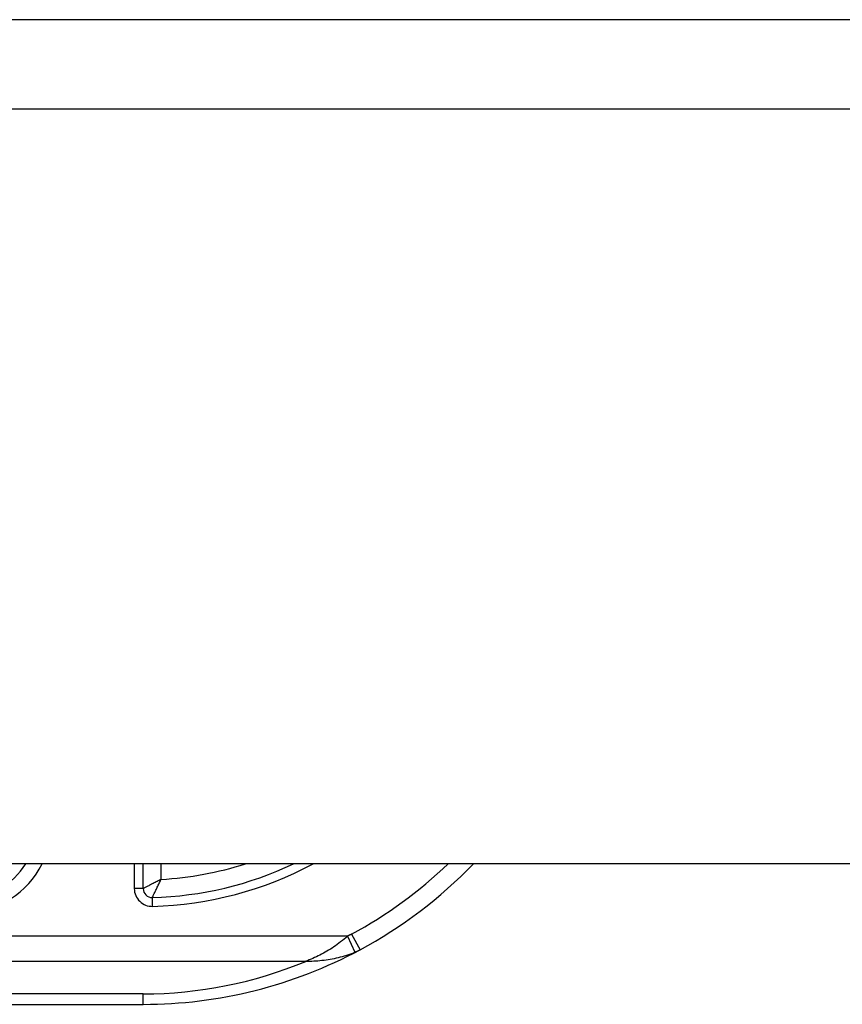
# Model space of a CAD drawing. Header units: inches. Extents: x 20 to 683, y 61 to 320.
# Tile 235 of 256: x 160.512 to 161.423, y 319.232 to 320.322. Entities that reach past the tile are written whole.
import ezdxf

# ---------------------------------------------------------------- set-up
doc = ezdxf.new("R2010")
doc.units = ezdxf.units.IN
doc.header["$MEASUREMENT"] = 0
doc.layers.add('Visible Edges(ANSI)', color=7, linetype='Continuous', lineweight=25)
doc.layers.add('Visible Tangent Edges(ANSI)', color=7, linetype='Continuous', lineweight=25)

msp = doc.modelspace()

# ---------------------------------------------------------------- linework, layer by layer
at = {"layer": 'Visible Edges(ANSI)'}
for p, q in [((92.4468, 320.3219), (164.0518, 320.3219)), ((164.0518, 319.3879), (92.4468, 319.3879)), ((160.6489, 319.3604), (160.6489, 319.3879)), ((160.2845, 319.2323), (160.6489, 319.2323))]:
    msp.add_line(p, q, dxfattribs=at)
for centre, radius, start, end in [((160.452, 319.4292), 0.0787, 270, 328.3385), ((160.6489, 319.7392), 0.3888, 271.4884, 295.3409), ((160.6489, 319.7392), 0.5069, 298.2479, 316.117), ((160.6587, 319.3604), 0.00984, 180, 271.4884), ((160.6489, 319.7392), 0.5069, 270, 298.2479)]:
    msp.add_arc(centre, radius, start, end, dxfattribs=at)
at = {"layer": 'Visible Tangent Edges(ANSI)'}
for p, q in [((164.0518, 320.2229), (92.4468, 320.2229)), ((160.639, 319.3879), (160.639, 319.3604)), ((160.6686, 319.3707), (160.6686, 319.3879)), ((160.6489, 319.3604), (160.639, 319.3604)), ((160.6592, 319.3407), (160.659, 319.3506)), ((160.8748, 319.3077), (160.2847, 319.3077)), ((160.8748, 319.3077), (160.8831, 319.29)), ((160.8795, 319.31), (160.8888, 319.2927)), ((160.2847, 319.2799), (160.8288, 319.2799)), ((160.6489, 319.2439), (160.2846, 319.2439)), ((160.6489, 319.2323), (160.6489, 319.2439))]:
    msp.add_line(p, q, dxfattribs=at)
at = {"layer": 'Visible Tangent Edges(ANSI)', "flags": 128}
for points in [[(160.6686, 319.3707), (160.6675, 319.3701), (160.6664, 319.3695), (160.6653, 319.3689), (160.6642, 319.3684), (160.6631, 319.3678), (160.6621, 319.3672), (160.661, 319.3667), (160.66, 319.3661), (160.6589, 319.3656), (160.6579, 319.3651), (160.6569, 319.3646), (160.6559, 319.3641), (160.655, 319.3636), (160.6541, 319.3631), (160.6532, 319.3627), (160.6524, 319.3623), (160.6517, 319.3619), (160.651, 319.3615), (160.6504, 319.3612), (160.6499, 319.3609), (160.6494, 319.3607), (160.6491, 319.3606), (160.6489, 319.3605), (160.6489, 319.3604)], [(160.659, 319.3506), (160.659, 319.3506), (160.6591, 319.3508), (160.6593, 319.3512), (160.6595, 319.3516), (160.6597, 319.3521), (160.66, 319.3527), (160.6604, 319.3534), (160.6607, 319.3542), (160.6611, 319.355), (160.6616, 319.3559), (160.662, 319.3568), (160.6625, 319.3578), (160.663, 319.3587), (160.6634, 319.3598), (160.6639, 319.3608), (160.6644, 319.3618), (160.6649, 319.3629), (160.6655, 319.364), (160.666, 319.3651), (160.6665, 319.3662), (160.667, 319.3673), (160.6675, 319.3684), (160.668, 319.3695), (160.6686, 319.3707)], [(160.8748, 319.3077), (160.873, 319.306), (160.8711, 319.3044), (160.8693, 319.3028), (160.8674, 319.3013), (160.8655, 319.2999), (160.8636, 319.2985), (160.8617, 319.2972), (160.8598, 319.2959), (160.8579, 319.2946), (160.856, 319.2934), (160.8541, 319.2922), (160.8521, 319.2911), (160.8502, 319.2899), (160.8483, 319.2889), (160.8463, 319.2878), (160.8444, 319.2868), (160.8424, 319.2858), (160.8405, 319.2849), (160.8385, 319.284), (160.8366, 319.2831), (160.8346, 319.2822), (160.8327, 319.2814), (160.8307, 319.2806), (160.8288, 319.2799)], [(160.8795, 319.31), (160.8793, 319.3099), (160.8791, 319.3098), (160.8789, 319.3097), (160.8787, 319.3096), (160.8785, 319.3095), (160.8783, 319.3094), (160.8781, 319.3093), (160.8779, 319.3092), (160.8777, 319.3091), (160.8775, 319.309), (160.8773, 319.3089), (160.8771, 319.3088), (160.8769, 319.3087), (160.8768, 319.3086), (160.8766, 319.3086), (160.8764, 319.3085), (160.8762, 319.3084), (160.876, 319.3083), (160.8758, 319.3082), (160.8756, 319.3081), (160.8754, 319.308), (160.8752, 319.3079), (160.875, 319.3078), (160.8748, 319.3077)], [(160.8288, 319.2799), (160.831, 319.2799), (160.8332, 319.28), (160.8355, 319.2801), (160.8377, 319.2803), (160.84, 319.2804), (160.8422, 319.2806), (160.8445, 319.2808), (160.8467, 319.2811), (160.849, 319.2813), (160.8513, 319.2816), (160.8536, 319.282), (160.8559, 319.2823), (160.8581, 319.2827), (160.8604, 319.2832), (160.8627, 319.2836), (160.865, 319.2841), (160.8673, 319.2847), (160.8696, 319.2853), (160.8718, 319.2859), (160.8741, 319.2866), (160.8764, 319.2874), (160.8786, 319.2882), (160.8809, 319.289), (160.8831, 319.29)], [(160.8831, 319.29), (160.8833, 319.2901), (160.8836, 319.2902), (160.8838, 319.2903), (160.8841, 319.2904), (160.8843, 319.2905), (160.8845, 319.2906), (160.8848, 319.2907), (160.885, 319.2908), (160.8853, 319.2909), (160.8855, 319.291), (160.8857, 319.2912), (160.886, 319.2913), (160.8862, 319.2914), (160.8864, 319.2915), (160.8867, 319.2916), (160.8869, 319.2917), (160.8871, 319.2919), (160.8874, 319.292), (160.8876, 319.2921), (160.8878, 319.2922), (160.8881, 319.2923), (160.8883, 319.2925), (160.8885, 319.2926), (160.8888, 319.2927)]]:
    msp.add_lwpolyline(points, dxfattribs=at)
at = {"layer": 'Visible Tangent Edges(ANSI)'}
for centre, radius, start, end in [((160.452, 319.4292), 0.0945, 270, 334.0608), ((160.6489, 319.7392), 0.3986, 271.4884, 298.1808), ((160.6489, 319.7392), 0.3691, 273.0572, 287.8282), ((160.6489, 319.7392), 0.4872, 298.2479, 313.8467), ((160.6587, 319.3604), 0.0197, 180, 271.4884), ((160.6489, 319.7114), 0.4675, 270, 292.6293)]:
    msp.add_arc(centre, radius, start, end, dxfattribs=at)

doc.saveas('drawing.dxf')
